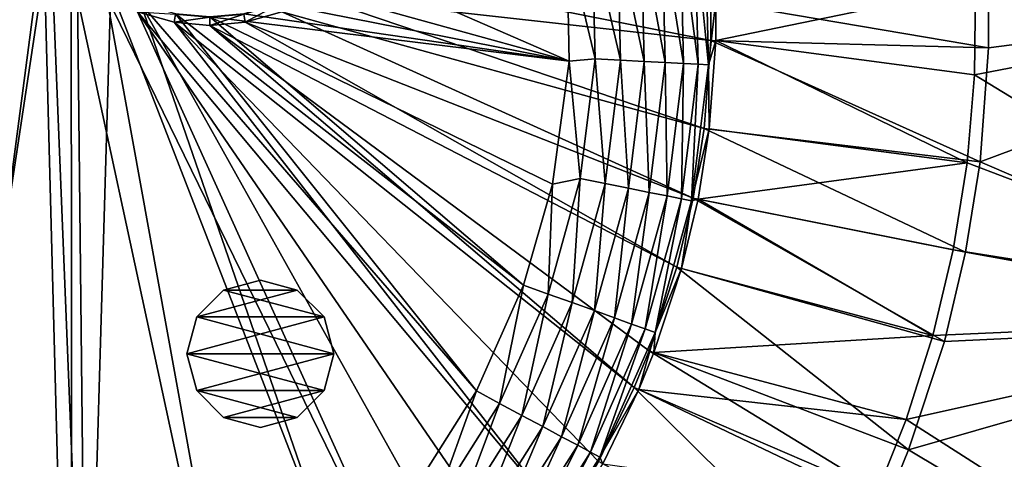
# Model space of a CAD drawing. Header units: metres. Extents: x 0 to 1651, y -1070 to 0.
# Tile 105 of 112: x 1331 to 1532, y -378 to -289. Entities that reach past the tile are written whole.
import ezdxf

# ---------------------------------------------------------------- set-up
doc = ezdxf.new("R2010")
doc.units = ezdxf.units.M

msp = doc.modelspace()

# ---------------------------------------------------------------- linework, layer by layer
at = {"layer": 'None'}
for points in [[(1337.562988, -270.158661, -403), (799.297241, -195.06424, -403), (1304.547363, -487.969818, -403)], [(1336.091064, -271.071716, -406), (1302.379272, -527.437622, -406), (548.162048, -261.558014, -406)], [(1341.980347, -493.312286, -406), (1302.379272, -527.437622, -406), (1336.091064, -271.071716, -406)], [(1304.547363, -487.969818, -403), (1344.905396, -451.9646, -403), (1337.562988, -270.158661, -403)], [(1341.770264, -278.229675, -406), (1341.980347, -493.312286, -406), (1336.091064, -271.071716, -406)], [(1344.905396, -451.9646, -403), (1342.995117, -277.004944, -403), (1337.562988, -270.158661, -403)], [(1458.583618, -297.233002, -398.780426), (1457.985107, -271.069, -398.780426), (1453.175537, -271.529602, -401.100159)], [(1462.303833, -270.655365, -395.641296), (1457.985107, -271.069, -398.780426), (1462.917114, -297.458832, -395.641296)], [(1462.917114, -297.458832, -395.641296), (1457.985107, -271.069, -398.780426), (1458.583618, -297.233002, -398.780426)], [(1466.623291, -297.651978, -391.779236), (1465.997559, -270.301605, -391.779236), (1462.303833, -270.655365, -395.641296)], [(1462.303833, -270.655365, -395.641296), (1462.917114, -297.458832, -395.641296), (1466.623291, -297.651978, -391.779236)], [(1469.587891, -297.806458, -387.314758), (1468.952271, -270.018616, -387.314758), (1465.997559, -270.301605, -391.779236)], [(1469.587891, -297.806458, -387.314758), (1465.997559, -270.301605, -391.779236), (1466.623291, -297.651978, -391.779236)], [(1471.067871, -269.81601, -382.385681), (1468.952271, -270.018616, -387.314758), (1471.710693, -297.917084, -382.385681)], [(1471.710693, -297.917084, -382.385681), (1468.952271, -270.018616, -387.314758), (1469.587891, -297.806458, -387.314758)], [(1471.710693, -297.917084, -382.385681), (1473.241577, -284.867188, -377.175201), (1471.067871, -269.81601, -382.385681)], [(1442.820435, -272.527252, -403), (1397.004883, -277.004944, -403), (1443.299316, -297.169891, -403)], [(1442.820435, -272.527252, -403), (1448.589966, -296.712219, -402.52005), (1448.025146, -272.022888, -402.52005)], [(1442.820435, -272.527252, -403), (1443.299316, -297.169891, -403), (1448.589966, -296.712219, -402.52005)], [(1453.757813, -296.981537, -401.100159), (1453.175537, -271.529602, -401.100159), (1448.025146, -272.022888, -402.52005)], [(1448.025146, -272.022888, -402.52005), (1448.589966, -296.712219, -402.52005), (1453.757813, -296.981537, -401.100159)], [(1458.583618, -297.233002, -398.780426), (1453.175537, -271.529602, -401.100159), (1453.757813, -296.981537, -401.100159)], [(1349.841309, -282.437042, -403), (1342.995117, -277.004944, -403), (1344.905396, -451.9646, -403)], [(1397.004883, -277.004944, -403), (1390.158691, -282.437042, -403), (1443.299316, -297.169891, -403)], [(1348.928345, -283.908905, -406), (1380.497314, -457.967896, -406), (1341.770264, -278.229675, -406)], [(1380.497314, -457.967896, -406), (1341.980347, -493.312286, -406), (1341.770264, -278.229675, -406)], [(1398.229736, -278.229675, -406), (1472.180298, -292.983398, -406), (1391.071655, -283.908905, -406)], [(1472.220215, -284.883759, -406), (1472.180298, -292.983398, -406), (1398.229736, -278.229675, -406)], [(1526.203003, -282.032135), (1525.981323, -299.997711), (1625.036865, -280.874695)], [(1625.036865, -280.874695), (1525.981323, -299.997711), (1606.710938, -349.166779)], [(1396.356323, -402.414917, -403), (1349.841309, -282.437042, -403), (1344.905396, -451.9646, -403)], [(1355.942505, -285.50943, -403), (1349.841309, -282.437042, -403), (1396.356323, -402.414917, -403)], [(1443.299316, -297.169891, -403), (1390.158691, -282.437042, -403), (1384.057495, -285.50943, -403)], [(1473.241577, -284.867188, -377.175201), (1473.201538, -293.009949, -377.175201), (1526.203003, -282.032135)], [(1526.203003, -282.032135), (1473.201538, -293.009949, -377.175201), (1525.981323, -299.997711)], [(1603.196045, -350.393066, -3), (1527.096069, -317.69101, -3), (1621.585815, -282.468811, -3)], [(1527.096069, -317.69101, -3), (1528.799072, -294.455811, -3), (1621.585815, -282.468811, -3)], [(1621.585815, -282.468811, -3), (1528.799072, -294.455811, -3), (1528.850708, -283.966461, -3)], [(1355.304932, -287.119873, -406), (1416.698853, -422.640991, -406), (1348.928345, -283.908905, -406)], [(1416.698853, -422.640991, -406), (1380.497314, -457.967896, -406), (1348.928345, -283.908905, -406)], [(1391.071655, -283.908905, -406), (1470.866943, -310.897888, -406), (1384.695068, -287.119873, -406)], [(1472.180298, -292.983398, -406), (1470.866943, -310.897888, -406), (1391.071655, -283.908905, -406)], [(1471.710693, -297.917084, -382.385681), (1473.201538, -293.009949, -377.175201), (1473.241577, -284.867188, -377.175201)], [(1472.180298, -292.983398, -406), (1472.220215, -284.883759, -406), (1528.799072, -294.455811, -3)], [(1472.220215, -284.883759, -406), (1528.850708, -283.966461, -3), (1528.799072, -294.455811, -3)], [(1363.04248, -287.596436, -408.923737), (1362.735352, -289.256256, -406), (1355.304932, -287.119873, -406)], [(1362.735352, -289.256256, -406), (1442.158813, -390.881775, -406), (1355.304932, -287.119873, -406)], [(1442.158813, -390.881775, -406), (1434.294434, -402.250427, -406), (1355.304932, -287.119873, -406)], [(1355.304932, -287.119873, -406), (1434.294434, -402.250427, -406), (1416.698853, -422.640991, -406)], [(1411.469116, -384.872192, -403), (1355.942505, -285.50943, -403), (1396.356323, -402.414917, -403)], [(1411.469116, -384.872192, -403), (1424.434082, -364.423309, -403), (1355.942505, -285.50943, -403)], [(1424.434082, -364.423309, -403), (1363.050415, -287.553131, -403), (1355.942505, -285.50943, -403)], [(1443.299316, -297.169891, -403), (1384.057495, -285.50943, -403), (1376.949585, -287.553131, -403)], [(1376.95752, -287.596436, -408.923737), (1384.07373, -285.550385, -408.923737), (1377.264648, -289.256256, -406)], [(1384.07373, -285.550385, -408.923737), (1384.695068, -287.119873, -406), (1377.264648, -289.256256, -406)], [(1384.695068, -287.119873, -406), (1468.599487, -325.131561, -406), (1377.264648, -289.256256, -406)], [(1470.866943, -310.897888, -406), (1468.599487, -325.131561, -406), (1384.695068, -287.119873, -406)], [(1363.04248, -287.596436, -408.923737), (1370, -288.234802, -408.923737), (1362.735352, -289.256256, -406)], [(1370, -288.234802, -408.923737), (1370, -289.922791, -406), (1362.735352, -289.256256, -406)], [(1424.434082, -364.423309, -403), (1434.003052, -342.858612, -403), (1363.050415, -287.553131, -403)], [(1434.003052, -342.858612, -403), (1370, -288.190735, -403), (1363.050415, -287.553131, -403)], [(1370, -288.190735, -403), (1443.299316, -297.169891, -403), (1376.949585, -287.553131, -403)], [(1370, -288.234802, -408.923737), (1376.95752, -287.596436, -408.923737), (1370, -289.922791, -406)], [(1376.95752, -287.596436, -408.923737), (1377.264648, -289.256256, -406), (1370, -289.922791, -406)], [(1434.003052, -342.858612, -403), (1439.898438, -322.267212, -403), (1370, -288.190735, -403)], [(1439.898438, -322.267212, -403), (1443.299316, -297.169891, -403), (1370, -288.190735, -403)], [(1370, -289.922791, -406), (1456.590942, -363.7164, -406), (1362.735352, -289.256256, -406)], [(1456.590942, -363.7164, -406), (1449.27063, -378.807037, -406), (1362.735352, -289.256256, -406)], [(1362.735352, -289.256256, -406), (1449.27063, -378.807037, -406), (1442.158813, -390.881775, -406)], [(1377.264648, -289.256256, -406), (1465.265015, -339.153656, -406), (1370, -289.922791, -406)], [(1465.265015, -339.153656, -406), (1459.644287, -356.214172, -406), (1370, -289.922791, -406)], [(1370, -289.922791, -406), (1459.644287, -356.214172, -406), (1456.590942, -363.7164, -406)], [(1468.599487, -325.131561, -406), (1465.265015, -339.153656, -406), (1377.264648, -289.256256, -406)], [(1470.866943, -310.897888, -406), (1472.180298, -292.983398, -406), (1527.096069, -317.69101, -3)], [(1471.881104, -311.020416, -377.175201), (1473.201538, -293.009949, -377.175201), (1471.710693, -297.917084, -382.385681)], [(1473.201538, -293.009949, -377.175201), (1471.881104, -311.020416, -377.175201), (1524.443481, -317.898743)], [(1472.180298, -292.983398, -406), (1528.799072, -294.455811, -3), (1527.096069, -317.69101, -3)], [(1473.201538, -293.009949, -377.175201), (1524.443481, -317.898743), (1525.981323, -299.997711)], [(1443.299316, -297.169891, -403), (1439.898438, -322.267212, -403), (1445.585449, -321.108978, -402.52005)], [(1443.299316, -297.169891, -403), (1445.585449, -321.108978, -402.52005), (1448.589966, -296.712219, -402.52005)], [(1448.589966, -296.712219, -402.52005), (1445.585449, -321.108978, -402.52005), (1450.660522, -322.131836, -401.100159)], [(1448.589966, -296.712219, -402.52005), (1450.660522, -322.131836, -401.100159), (1453.757813, -296.981537, -401.100159)], [(1453.757813, -296.981537, -401.100159), (1450.660522, -322.131836, -401.100159), (1455.399536, -323.086975, -398.780426)], [(1455.399536, -323.086975, -398.780426), (1458.583618, -297.233002, -398.780426), (1453.757813, -296.981537, -401.100159)], [(1459.655273, -323.944672, -395.641296), (1458.583618, -297.233002, -398.780426), (1455.399536, -323.086975, -398.780426)], [(1459.655273, -323.944672, -395.641296), (1462.917114, -297.458832, -395.641296), (1458.583618, -297.233002, -398.780426)], [(1463.2948, -324.678223, -391.779236), (1462.917114, -297.458832, -395.641296), (1459.655273, -323.944672, -395.641296)], [(1462.917114, -297.458832, -395.641296), (1463.2948, -324.678223, -391.779236), (1466.623291, -297.651978, -391.779236)], [(1466.623291, -297.651978, -391.779236), (1463.2948, -324.678223, -391.779236), (1466.206299, -325.265015, -387.314758)], [(1466.206299, -325.265015, -387.314758), (1469.587891, -297.806458, -387.314758), (1466.623291, -297.651978, -391.779236)], [(1468.290894, -325.685181, -382.385681), (1469.587891, -297.806458, -387.314758), (1466.206299, -325.265015, -387.314758)], [(1468.290894, -325.685181, -382.385681), (1471.710693, -297.917084, -382.385681), (1469.587891, -297.806458, -387.314758)], [(1468.290894, -325.685181, -382.385681), (1471.881104, -311.020416, -377.175201), (1471.710693, -297.917084, -382.385681)], [(1525.981323, -299.997711), (1524.443481, -317.898743), (1606.710938, -349.166779)], [(1468.290894, -325.685181, -382.385681), (1469.601563, -325.330231, -377.175201), (1471.881104, -311.020416, -377.175201)], [(1468.599487, -325.131561, -406), (1470.866943, -310.897888, -406), (1524.156128, -336.146088, -3)], [(1471.881104, -311.020416, -377.175201), (1469.601563, -325.330231, -377.175201), (1524.443481, -317.898743)], [(1470.866943, -310.897888, -406), (1527.096069, -317.69101, -3), (1524.156128, -336.146088, -3)], [(1524.443481, -317.898743), (1469.601563, -325.330231, -377.175201), (1521.598022, -335.638916)], [(1606.710938, -349.166779), (1524.443481, -317.898743), (1521.598022, -335.638916)], [(1524.156128, -336.146088, -3), (1527.096069, -317.69101, -3), (1603.196045, -350.393066, -3)], [(1439.898438, -322.267212, -403), (1439.037109, -344.666931, -402.52005), (1445.585449, -321.108978, -402.52005)], [(1445.585449, -321.108978, -402.52005), (1439.037109, -344.666931, -402.52005), (1443.909912, -346.417419, -401.100159)], [(1445.585449, -321.108978, -402.52005), (1443.909912, -346.417419, -401.100159), (1450.660522, -322.131836, -401.100159)], [(1439.898438, -322.267212, -403), (1434.003052, -342.858612, -403), (1439.037109, -344.666931, -402.52005)], [(1450.660522, -322.131836, -401.100159), (1443.909912, -346.417419, -401.100159), (1448.460205, -348.052032, -398.780426)], [(1450.660522, -322.131836, -401.100159), (1448.460205, -348.052032, -398.780426), (1455.399536, -323.086975, -398.780426)], [(1455.399536, -323.086975, -398.780426), (1448.460205, -348.052032, -398.780426), (1452.546265, -349.519867, -395.641296)], [(1452.546265, -349.519867, -395.641296), (1459.655273, -323.944672, -395.641296), (1455.399536, -323.086975, -398.780426)], [(1456.040771, -350.775269, -391.779236), (1459.655273, -323.944672, -395.641296), (1452.546265, -349.519867, -395.641296)], [(1456.040771, -350.775269, -391.779236), (1463.2948, -324.678223, -391.779236), (1459.655273, -323.944672, -395.641296)], [(1458.836182, -351.77948, -387.314758), (1463.2948, -324.678223, -391.779236), (1456.040771, -350.775269, -391.779236)], [(1463.2948, -324.678223, -391.779236), (1458.836182, -351.77948, -387.314758), (1466.206299, -325.265015, -387.314758)], [(1466.206299, -325.265015, -387.314758), (1458.836182, -351.77948, -387.314758), (1460.837769, -352.498505, -382.385681)], [(1460.837769, -352.498505, -382.385681), (1468.290894, -325.685181, -382.385681), (1466.206299, -325.265015, -387.314758)], [(1465.265015, -339.153656, -406), (1468.599487, -325.131561, -406), (1519.832642, -354.326874, -3)], [(1468.599487, -325.131561, -406), (1524.156128, -336.146088, -3), (1519.832642, -354.326874, -3)], [(1460.837769, -352.498505, -382.385681), (1466.249268, -339.427338, -377.175201), (1468.290894, -325.685181, -382.385681)], [(1469.601563, -325.330231, -377.175201), (1466.249268, -339.427338, -377.175201), (1517.460083, -353.122864)], [(1466.249268, -339.427338, -377.175201), (1469.601563, -325.330231, -377.175201), (1468.290894, -325.685181, -382.385681)], [(1469.601563, -325.330231, -377.175201), (1517.460083, -353.122864), (1521.598022, -335.638916)], [(1606.710938, -349.166779), (1521.598022, -335.638916), (1517.460083, -353.122864)], [(1519.832642, -354.326874, -3), (1524.156128, -336.146088, -3), (1603.196045, -350.393066, -3)], [(1459.644287, -356.214172, -406), (1465.265015, -339.153656, -406), (1512.542236, -376.454315, -3)], [(1465.265015, -339.153656, -406), (1519.832642, -354.326874, -3), (1512.542236, -376.454315, -3)], [(1466.249268, -339.427338, -377.175201), (1460.598389, -356.579254, -377.175201), (1517.460083, -353.122864)], [(1460.837769, -352.498505, -382.385681), (1460.598389, -356.579254, -377.175201), (1466.249268, -339.427338, -377.175201)], [(1434.003052, -342.858612, -403), (1424.434082, -364.423309, -403), (1429.110229, -366.979279, -402.52005)], [(1434.003052, -342.858612, -403), (1429.110229, -366.979279, -402.52005), (1439.037109, -344.666931, -402.52005)], [(1439.037109, -344.666931, -402.52005), (1429.110229, -366.979279, -402.52005), (1433.676392, -369.418945, -401.100159)], [(1439.037109, -344.666931, -402.52005), (1433.676392, -369.418945, -401.100159), (1443.909912, -346.417419, -401.100159)], [(1443.909912, -346.417419, -401.100159), (1433.676392, -369.418945, -401.100159), (1437.940308, -371.697083, -398.780426)], [(1443.909912, -346.417419, -401.100159), (1437.940308, -371.697083, -398.780426), (1448.460205, -348.052032, -398.780426)], [(1448.460205, -348.052032, -398.780426), (1437.940308, -371.697083, -398.780426), (1441.769287, -373.742828, -395.641296)], [(1448.460205, -348.052032, -398.780426), (1441.769287, -373.742828, -395.641296), (1452.546265, -349.519867, -395.641296)], [(1583.692627, -416.023407), (1606.710938, -349.166779), (1512.05188, -370.256561)], [(1512.05188, -370.256561), (1606.710938, -349.166779), (1517.460083, -353.122864)], [(1452.546265, -349.519867, -395.641296), (1441.769287, -373.742828, -395.641296), (1445.043945, -375.492462, -391.779236)], [(1445.043945, -375.492462, -391.779236), (1456.040771, -350.775269, -391.779236), (1452.546265, -349.519867, -395.641296)], [(1447.663452, -376.892029, -387.314758), (1456.040771, -350.775269, -391.779236), (1445.043945, -375.492462, -391.779236)], [(1447.663452, -376.892029, -387.314758), (1458.836182, -351.77948, -387.314758), (1456.040771, -350.775269, -391.779236)], [(1519.832642, -354.326874, -3), (1603.196045, -350.393066, -3), (1512.542236, -376.454315, -3)], [(1603.196045, -350.393066, -3), (1580.148071, -416.881317, -3), (1512.542236, -376.454315, -3)], [(1449.539063, -377.894165, -382.385681), (1458.836182, -351.77948, -387.314758), (1447.663452, -376.892029, -387.314758)], [(1458.836182, -351.77948, -387.314758), (1449.539063, -377.894165, -382.385681), (1460.837769, -352.498505, -382.385681)], [(1449.539063, -377.894165, -382.385681), (1457.528809, -364.121399, -377.175201), (1460.837769, -352.498505, -382.385681)], [(1457.528809, -364.121399, -377.175201), (1460.598389, -356.579254, -377.175201), (1460.837769, -352.498505, -382.385681)], [(1517.460083, -353.122864), (1460.598389, -356.579254, -377.175201), (1512.05188, -370.256561)], [(1456.590942, -363.7164, -406), (1459.644287, -356.214172, -406), (1508.588013, -386.169952, -3)], [(1460.598389, -356.579254, -377.175201), (1457.528809, -364.121399, -377.175201), (1512.05188, -370.256561)], [(1459.644287, -356.214172, -406), (1512.542236, -376.454315, -3), (1508.588013, -386.169952, -3)], [(1424.434082, -364.423309, -403), (1411.469116, -384.872192, -403), (1416.030762, -387.646759, -402.52005)], [(1424.434082, -364.423309, -403), (1416.030762, -387.646759, -402.52005), (1429.110229, -366.979279, -402.52005)], [(1449.27063, -378.807037, -406), (1456.590942, -363.7164, -406), (1499.094727, -405.740662, -3)], [(1450.169312, -379.292847, -377.175201), (1457.528809, -364.121399, -377.175201), (1449.539063, -377.894165, -382.385681)], [(1457.528809, -364.121399, -377.175201), (1450.169312, -379.292847, -377.175201), (1505.40271, -386.947845)], [(1456.590942, -363.7164, -406), (1508.588013, -386.169952, -3), (1499.094727, -405.740662, -3)], [(1512.05188, -370.256561), (1457.528809, -364.121399, -377.175201), (1505.40271, -386.947845)], [(1429.110229, -366.979279, -402.52005), (1416.030762, -387.646759, -402.52005), (1420.192993, -390.724762, -401.100159)], [(1429.110229, -366.979279, -402.52005), (1420.192993, -390.724762, -401.100159), (1433.676392, -369.418945, -401.100159)], [(1433.676392, -369.418945, -401.100159), (1420.192993, -390.724762, -401.100159), (1424.07959, -393.59903, -398.780426)], [(1433.676392, -369.418945, -401.100159), (1424.07959, -393.59903, -398.780426), (1437.940308, -371.697083, -398.780426)], [(1505.40271, -386.947845), (1583.692627, -416.023407), (1512.05188, -370.256561)], [(1437.940308, -371.697083, -398.780426), (1424.07959, -393.59903, -398.780426), (1427.569824, -396.180054, -395.641296)], [(1437.940308, -371.697083, -398.780426), (1427.569824, -396.180054, -395.641296), (1441.769287, -373.742828, -395.641296)], [(1441.769287, -373.742828, -395.641296), (1427.569824, -396.180054, -395.641296), (1430.554688, -398.387482, -391.779236)], [(1441.769287, -373.742828, -395.641296), (1430.554688, -398.387482, -391.779236), (1445.043945, -375.492462, -391.779236)], [(1445.043945, -375.492462, -391.779236), (1430.554688, -398.387482, -391.779236), (1432.942505, -400.153259, -387.314758)], [(1432.942505, -400.153259, -387.314758), (1447.663452, -376.892029, -387.314758), (1445.043945, -375.492462, -391.779236)], [(1434.652222, -401.417603, -382.385681), (1447.663452, -376.892029, -387.314758), (1432.942505, -400.153259, -387.314758)], [(1434.652222, -401.417603, -382.385681), (1449.539063, -377.894165, -382.385681), (1447.663452, -376.892029, -387.314758)], [(1512.542236, -376.454315, -3), (1580.148071, -416.881317, -3), (1508.588013, -386.169952, -3)], [(1443.019531, -391.432159, -377.175201), (1449.539063, -377.894165, -382.385681), (1434.652222, -401.417603, -382.385681)], [(1443.019531, -391.432159, -377.175201), (1450.169312, -379.292847, -377.175201), (1449.539063, -377.894165, -382.385681)]]:
    msp.add_3dface(points, dxfattribs=at)
at = {"layer": 'None01'}
for points in [[(937.769287, -700.150574, -410), (1420.450195, -116.977798, -410), (1404.711548, -104.637085, -410)], [(1404.711548, -104.637085, -410), (1404.711548, -104.637085, -430), (937.769287, -700.150574, -410)], [(1404.711548, -104.637085, -430), (937.769287, -700.150574, -430), (937.769287, -700.150574, -410)], [(937.769287, -700.150574, -430), (1404.711548, -104.637085, -430), (1420.450195, -116.977798, -430)], [(953.507996, -712.491272, -410), (1420.450195, -116.977798, -410), (937.769287, -700.150574, -410)], [(953.507996, -712.491272, -430), (937.769287, -700.150574, -430), (1420.450195, -116.977798, -430)], [(953.507996, -712.491272, -410), (953.507996, -712.491272, -430), (1420.450195, -116.977798, -410)], [(953.507996, -712.491272, -430), (1420.450195, -116.977798, -430), (1420.450195, -116.977798, -410)]]:
    msp.add_3dface(points, dxfattribs=at)
at = {"layer": 'None012318'}
for points in [[(1380.337646, -341.844879, -403), (1372.837646, -343.854523, -403), (1380.337646, -341.844879, -400)], [(1372.837646, -343.854523, -403), (1372.837646, -343.854523, -400), (1380.337646, -341.844879, -400)], [(1387.837646, -343.854523, -403), (1372.837646, -343.854523, -403), (1380.337646, -341.844879, -403)], [(1387.837646, -343.854523, -400), (1380.337646, -341.844879, -400), (1372.837646, -343.854523, -400)], [(1387.837646, -343.854523, -403), (1380.337646, -341.844879, -403), (1387.837646, -343.854523, -400)], [(1380.337646, -341.844879, -403), (1380.337646, -341.844879, -400), (1387.837646, -343.854523, -400)], [(1372.837646, -343.854523, -403), (1367.34729, -349.344879, -403), (1372.837646, -343.854523, -400)], [(1367.34729, -349.344879, -403), (1367.34729, -349.344879, -400), (1372.837646, -343.854523, -400)], [(1393.328125, -349.344879, -403), (1367.34729, -349.344879, -403), (1387.837646, -343.854523, -403)], [(1367.34729, -349.344879, -403), (1372.837646, -343.854523, -403), (1387.837646, -343.854523, -403)], [(1372.837646, -343.854523, -400), (1367.34729, -349.344879, -400), (1393.328125, -349.344879, -400)], [(1387.837646, -343.854523, -400), (1372.837646, -343.854523, -400), (1393.328125, -349.344879, -400)], [(1393.328125, -349.344879, -403), (1387.837646, -343.854523, -403), (1393.328125, -349.344879, -400)], [(1387.837646, -343.854523, -403), (1387.837646, -343.854523, -400), (1393.328125, -349.344879, -400)], [(1367.34729, -349.344879, -403), (1365.337646, -356.844879, -403), (1367.34729, -349.344879, -400)], [(1365.337646, -356.844879, -403), (1365.337646, -356.844879, -400), (1367.34729, -349.344879, -400)], [(1395.337646, -356.844879, -403), (1365.337646, -356.844879, -403), (1393.328125, -349.344879, -403)], [(1365.337646, -356.844879, -403), (1367.34729, -349.344879, -403), (1393.328125, -349.344879, -403)], [(1367.34729, -349.344879, -400), (1365.337646, -356.844879, -400), (1395.337646, -356.844879, -400)], [(1393.328125, -349.344879, -400), (1367.34729, -349.344879, -400), (1395.337646, -356.844879, -400)], [(1395.337646, -356.844879, -403), (1393.328125, -349.344879, -403), (1395.337646, -356.844879, -400)], [(1393.328125, -349.344879, -403), (1393.328125, -349.344879, -400), (1395.337646, -356.844879, -400)], [(1367.34729, -364.344879, -400), (1365.337646, -356.844879, -400), (1367.34729, -364.344879, -403)], [(1365.337646, -356.844879, -400), (1365.337646, -356.844879, -403), (1367.34729, -364.344879, -403)], [(1367.34729, -364.344879, -403), (1365.337646, -356.844879, -403), (1395.337646, -356.844879, -403)], [(1395.337646, -356.844879, -400), (1365.337646, -356.844879, -400), (1393.328125, -364.344879, -400)], [(1365.337646, -356.844879, -400), (1367.34729, -364.344879, -400), (1393.328125, -364.344879, -400)], [(1393.328125, -364.344879, -403), (1367.34729, -364.344879, -403), (1395.337646, -356.844879, -403)], [(1395.337646, -356.844879, -400), (1393.328125, -364.344879, -400), (1395.337646, -356.844879, -403)], [(1393.328125, -364.344879, -400), (1393.328125, -364.344879, -403), (1395.337646, -356.844879, -403)], [(1372.837646, -369.835266, -400), (1367.34729, -364.344879, -400), (1372.837646, -369.835266, -403)], [(1367.34729, -364.344879, -400), (1367.34729, -364.344879, -403), (1372.837646, -369.835266, -403)], [(1372.837646, -369.835266, -403), (1367.34729, -364.344879, -403), (1393.328125, -364.344879, -403)], [(1393.328125, -364.344879, -400), (1367.34729, -364.344879, -400), (1387.837646, -369.835266, -400)], [(1367.34729, -364.344879, -400), (1372.837646, -369.835266, -400), (1387.837646, -369.835266, -400)], [(1387.837646, -369.835266, -403), (1372.837646, -369.835266, -403), (1393.328125, -364.344879, -403)], [(1393.328125, -364.344879, -400), (1387.837646, -369.835266, -400), (1393.328125, -364.344879, -403)], [(1387.837646, -369.835266, -400), (1387.837646, -369.835266, -403), (1393.328125, -364.344879, -403)], [(1380.337646, -371.844879, -400), (1372.837646, -369.835266, -400), (1380.337646, -371.844879, -403)], [(1372.837646, -369.835266, -400), (1372.837646, -369.835266, -403), (1380.337646, -371.844879, -403)], [(1387.837646, -369.835266, -403), (1380.337646, -371.844879, -403), (1372.837646, -369.835266, -403)], [(1387.837646, -369.835266, -400), (1372.837646, -369.835266, -400), (1380.337646, -371.844879, -400)], [(1387.837646, -369.835266, -400), (1380.337646, -371.844879, -400), (1387.837646, -369.835266, -403)], [(1380.337646, -371.844879, -400), (1380.337646, -371.844879, -403), (1387.837646, -369.835266, -403)]]:
    msp.add_3dface(points, dxfattribs=at)

doc.saveas('drawing.dxf')
